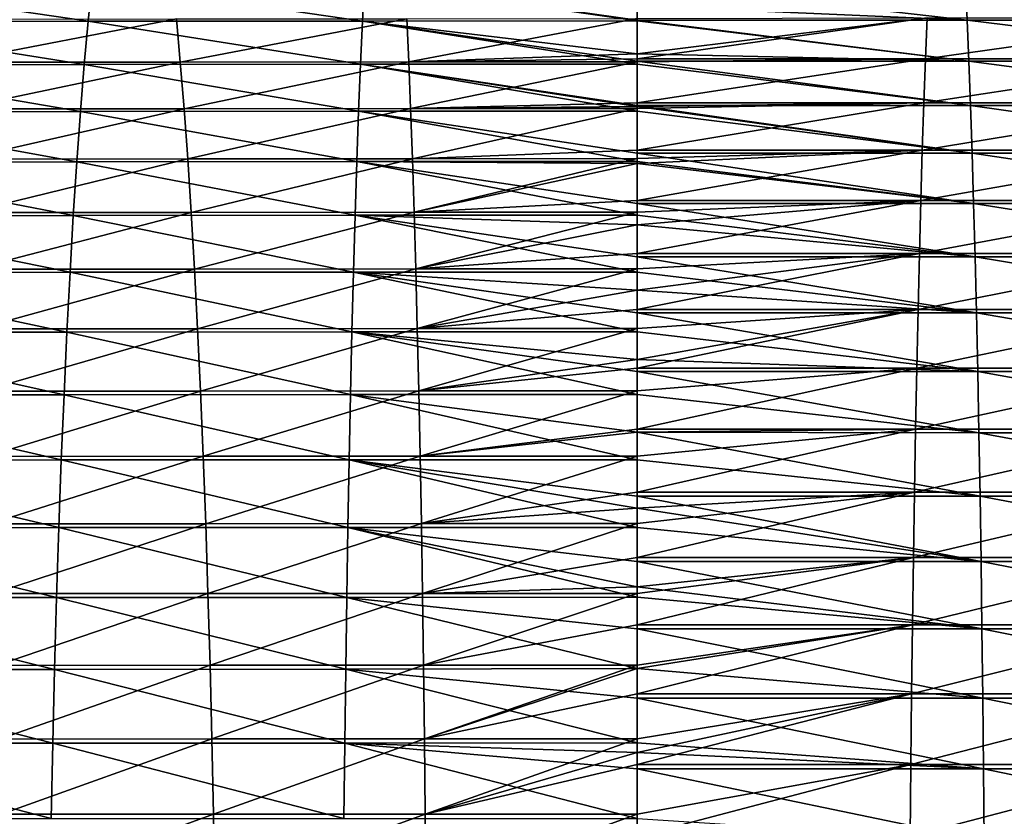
# Model space of a CAD drawing. Header units: metres. Extents: x -24 to 236, y -24 to 24.
# Tile 178 of 256: x 126.24 to 132.23, y 2.86 to 7.71. Entities that reach past the tile are written whole.
import ezdxf

# ---------------------------------------------------------------- set-up
doc = ezdxf.new("R2010")
doc.units = ezdxf.units.M
doc.layers.add('solid_10392024', color=7, linetype='CONTINUOUS')

msp = doc.modelspace()

# ---------------------------------------------------------------- linework, layer by layer
at = {"layer": 'solid_10392024'}
for points in [[(124.99147, 7.69878, 381.436554), (126.660019, 7.700394, 381.558258), (125.028229, 7.939671, 381.013977)], [(126.660019, 7.700394, 381.558258), (126.684578, 7.941335, 381.134766), (125.028229, 7.939671, 381.013977)], [(126.660019, 7.700394, 381.558258), (128.329681, 7.701641, 381.631409), (126.684578, 7.941335, 381.134766)], [(128.329681, 7.701641, 381.631409), (128.34198, 7.942621, 381.207367), (126.684578, 7.941335, 381.134766)], [(128.329681, 7.701641, 381.631409), (130, 7.702147, 381.655853), (128.34198, 7.942621, 381.207367)], [(130, 7.706271, 381.649017), (130, 7.794234, 381.5), (128.34198, 7.942621, 381.207367)], [(130, 7.702147, 381.655853), (130, 7.706271, 381.649017), (128.34198, 7.942621, 381.207367)], [(132.008926, 7.706221, 381.622589), (130, 7.935598, 381.245728), (130, 7.794234, 381.5)], [(132.008926, 7.706221, 381.622589), (131.998337, 7.935546, 381.219452), (130, 7.935598, 381.245728)], [(134.016953, 7.706131, 381.543427), (133.995789, 7.935453, 381.140686), (131.998337, 7.935546, 381.219452)], [(132.008926, 7.706221, 381.622589), (134.016953, 7.706131, 381.543427), (131.998337, 7.935546, 381.219452)], [(132.008926, 7.706221, 381.622589), (130, 7.794234, 381.5), (130, 7.706271, 381.649017)], [(124.955894, 7.435262, 381.845459), (126.636253, 7.436821, 381.968079), (124.99147, 7.69878, 381.436554)], [(126.636253, 7.436821, 381.968079), (126.660019, 7.700394, 381.558258), (124.99147, 7.69878, 381.436554)], [(125.796249, 7.712861, 372.185211), (127.197739, 7.714478, 372.28656), (125.831894, 7.450589, 371.775482)], [(127.197739, 7.714478, 372.28656), (127.221558, 7.452152, 371.875946), (125.831894, 7.450589, 371.775482)], [(126.636253, 7.436821, 381.968079), (128.31778, 7.438025, 382.041779), (126.660019, 7.700394, 381.558258)], [(128.31778, 7.438025, 382.041779), (128.329681, 7.701641, 381.631409), (126.660019, 7.700394, 381.558258)], [(127.197739, 7.714478, 372.28656), (128.598984, 7.715727, 372.347321), (127.221558, 7.452152, 371.875946)], [(128.598984, 7.715727, 372.347321), (128.610916, 7.453358, 371.936157), (127.221558, 7.452152, 371.875946)], [(128.31778, 7.438025, 382.041779), (130, 7.438515, 382.066406), (128.329681, 7.701641, 381.631409)], [(130, 7.502421, 381.971283), (130, 7.702147, 381.655853), (128.329681, 7.701641, 381.631409)], [(130, 7.456467, 382.039948), (130, 7.502421, 381.971283), (128.329681, 7.701641, 381.631409)], [(130, 7.438515, 382.066406), (130, 7.456467, 382.039948), (128.329681, 7.701641, 381.631409)], [(128.598984, 7.715727, 372.347321), (130, 7.716235, 372.367523), (128.610916, 7.453358, 371.936157)], [(130, 7.716235, 372.367523), (130, 7.502421, 372.028717), (128.610916, 7.453358, 371.936157)], [(131.76535, 7.720312, 372.351227), (130, 7.471747, 371.982727), (130, 7.502421, 372.028717)], [(131.76535, 7.720312, 372.351227), (131.755066, 7.471699, 371.959686), (130, 7.471747, 371.982727)], [(131.76535, 7.720312, 372.351227), (130, 7.502421, 372.028717), (130, 7.716235, 372.367523)], [(132.019196, 7.456419, 382.013397), (130, 7.706271, 381.649017), (130, 7.702147, 381.655853)], [(132.019196, 7.456419, 382.013397), (132.008926, 7.706221, 381.622589), (130, 7.706271, 381.649017)], [(132.019196, 7.456419, 382.013397), (130, 7.702147, 381.655853), (130, 7.502421, 381.971283)], [(131.76535, 7.720312, 372.351227), (133.530106, 7.720221, 372.281677), (131.755066, 7.471699, 371.959686)], [(133.530106, 7.720221, 372.281677), (133.509552, 7.471611, 371.890533), (131.755066, 7.471699, 371.959686)], [(134.037476, 7.456332, 381.933807), (134.016953, 7.706131, 381.543427), (132.008926, 7.706221, 381.622589)], [(132.019196, 7.456419, 382.013397), (134.037476, 7.456332, 381.933807), (132.008926, 7.706221, 381.622589)], [(130, 7.502421, 372.028717), (130, 7.471747, 371.982727), (128.610916, 7.453358, 371.936157)], [(132.019196, 7.456419, 382.013397), (130, 7.502421, 381.971283), (130, 7.456467, 382.039948)], [(124.921616, 7.149892, 382.239563), (126.61335, 7.151392, 382.363037), (124.955894, 7.435262, 381.845459)], [(126.61335, 7.151392, 382.363037), (126.636253, 7.436821, 381.968079), (124.955894, 7.435262, 381.845459)], [(125.831894, 7.450589, 371.775482), (127.221558, 7.452152, 371.875946), (125.866249, 7.16642, 371.380524)], [(127.221558, 7.452152, 371.875946), (127.244514, 7.167923, 371.480133), (125.866249, 7.16642, 371.380524)], [(126.61335, 7.151392, 382.363037), (128.306305, 7.152549, 382.437286), (126.636253, 7.436821, 381.968079)], [(128.306305, 7.152549, 382.437286), (128.31778, 7.438025, 382.041779), (126.636253, 7.436821, 381.968079)], [(127.221558, 7.452152, 371.875946), (128.610916, 7.453358, 371.936157), (127.244514, 7.167923, 371.480133)], [(128.610916, 7.453358, 371.936157), (128.622406, 7.169083, 371.539795), (127.244514, 7.167923, 371.480133)], [(128.306305, 7.152549, 382.437286), (130, 7.15302, 382.462067), (128.31778, 7.438025, 382.041779)], [(130, 7.186852, 382.41748), (130, 7.438515, 382.066406), (128.31778, 7.438025, 382.041779)], [(130, 7.182151, 382.423706), (130, 7.186852, 382.41748), (128.31778, 7.438025, 382.041779)], [(130, 7.15302, 382.462067), (130, 7.182151, 382.423706), (128.31778, 7.438025, 382.041779)], [(130, 7.471747, 371.982727), (130, 7.453848, 371.956177), (128.610916, 7.453358, 371.936157)], [(128.610916, 7.453358, 371.936157), (130, 7.453848, 371.956177), (128.622406, 7.169083, 371.539795)], [(130, 7.453848, 371.956177), (130, 7.20328, 371.60437), (128.622406, 7.169083, 371.539795)], [(131.755066, 7.471699, 371.959686), (130, 7.453848, 371.956177), (130, 7.471747, 371.982727)], [(131.755066, 7.471699, 371.959686), (130, 7.20328, 371.60437), (130, 7.453848, 371.956177)], [(131.755066, 7.471699, 371.959686), (131.745117, 7.203233, 371.581451), (130, 7.20328, 371.60437)], [(132.029114, 7.186805, 382.390808), (130, 7.456467, 382.039948), (130, 7.438515, 382.066406)], [(132.029114, 7.186805, 382.390808), (132.019196, 7.456419, 382.013397), (130, 7.456467, 382.039948)], [(132.029114, 7.186805, 382.390808), (130, 7.438515, 382.066406), (130, 7.186852, 382.41748)], [(131.755066, 7.471699, 371.959686), (133.509552, 7.471611, 371.890533), (131.745117, 7.203233, 371.581451)], [(133.509552, 7.471611, 371.890533), (133.489685, 7.203149, 371.512726), (131.745117, 7.203233, 371.581451)], [(134.057297, 7.186721, 382.310822), (134.037476, 7.456332, 381.933807), (132.019196, 7.456419, 382.013397)], [(132.029114, 7.186805, 382.390808), (134.057297, 7.186721, 382.310822), (132.019196, 7.456419, 382.013397)], [(130, 7.20328, 371.60437), (130, 7.182151, 371.576294), (128.622406, 7.169083, 371.539795)], [(131.745117, 7.203233, 371.581451), (130, 7.182151, 371.576294), (130, 7.20328, 371.60437)], [(131.745117, 7.203233, 371.581451), (130, 6.915672, 371.240356), (130, 7.169555, 371.559631)], [(131.745117, 7.203233, 371.581451), (131.735565, 6.915627, 371.21756), (130, 6.915672, 371.240356)], [(131.745117, 7.203233, 371.581451), (130, 7.169555, 371.559631), (130, 7.182151, 371.576294)], [(131.745117, 7.203233, 371.581451), (133.489685, 7.203149, 371.512726), (131.735565, 6.915627, 371.21756)], [(133.489685, 7.203149, 371.512726), (133.470581, 6.915546, 371.1492), (131.735565, 6.915627, 371.21756)], [(124.888725, 6.843508, 382.617676), (126.59137, 6.844944, 382.741974), (124.921616, 7.149892, 382.239563)], [(126.59137, 6.844944, 382.741974), (126.61335, 7.151392, 382.363037), (124.921616, 7.149892, 382.239563)], [(125.866249, 7.16642, 371.380524), (127.244514, 7.167923, 371.480133), (125.899223, 6.861188, 371.001495)], [(127.244514, 7.167923, 371.480133), (127.266541, 6.862628, 371.10025), (125.899223, 6.861188, 371.001495)], [(126.59137, 6.844944, 382.741974), (128.295288, 6.846052, 382.816711), (126.61335, 7.151392, 382.363037)], [(128.295288, 6.846052, 382.816711), (128.306305, 7.152549, 382.437286), (126.61335, 7.151392, 382.363037)], [(127.244514, 7.167923, 371.480133), (128.622406, 7.169083, 371.539795), (127.266541, 6.862628, 371.10025)], [(128.622406, 7.169083, 371.539795), (128.633438, 6.863739, 371.159424), (127.266541, 6.862628, 371.10025)], [(128.295288, 6.846052, 382.816711), (130, 6.846502, 382.841705), (128.306305, 7.152549, 382.437286)], [(130, 6.898139, 382.78064), (130, 7.15302, 382.462067), (128.306305, 7.152549, 382.437286)], [(130, 6.846502, 382.841705), (130, 6.898139, 382.78064), (128.306305, 7.152549, 382.437286)], [(130, 7.182151, 371.576294), (130, 7.169555, 371.559631), (128.622406, 7.169083, 371.539795)], [(128.622406, 7.169083, 371.539795), (130, 7.169555, 371.559631), (128.633438, 6.863739, 371.159424)], [(130, 7.169555, 371.559631), (130, 6.915672, 371.240356), (128.633438, 6.863739, 371.159424)], [(132.038651, 6.898095, 382.753815), (130, 7.186852, 382.41748), (130, 7.182151, 382.423706)], [(132.038651, 6.898095, 382.753815), (132.029114, 7.186805, 382.390808), (130, 7.186852, 382.41748)], [(132.038651, 6.898095, 382.753815), (130, 7.182151, 382.423706), (130, 7.15302, 382.462067)], [(132.038651, 6.898095, 382.753815), (130, 7.15302, 382.462067), (130, 6.898139, 382.78064)], [(134.076355, 6.898014, 382.673462), (134.057297, 7.186721, 382.310822), (132.029114, 7.186805, 382.390808)], [(132.038651, 6.898095, 382.753815), (134.076355, 6.898014, 382.673462), (132.029114, 7.186805, 382.390808)], [(130, 6.915672, 371.240356), (130, 6.86419, 371.179108), (128.633438, 6.863739, 371.159424)], [(131.735565, 6.915627, 371.21756), (130, 6.86419, 371.179108), (130, 6.915672, 371.240356)], [(131.735565, 6.915627, 371.21756), (130, 6.609689, 370.891632), (130, 6.83464, 371.14444)], [(131.735565, 6.915627, 371.21756), (131.72641, 6.609646, 370.868958), (130, 6.609689, 370.891632)], [(131.735565, 6.915627, 371.21756), (130, 6.83464, 371.14444), (130, 6.86419, 371.179108)], [(132.047791, 6.591055, 383.101471), (130, 6.898139, 382.78064), (130, 6.846502, 382.841705)], [(132.047791, 6.591055, 383.101471), (132.038651, 6.898095, 382.753815), (130, 6.898139, 382.78064)], [(131.735565, 6.915627, 371.21756), (133.470581, 6.915546, 371.1492), (131.72641, 6.609646, 370.868958)], [(133.470581, 6.915546, 371.1492), (133.452286, 6.609569, 370.800964), (131.72641, 6.609646, 370.868958)], [(134.09462, 6.590978, 383.020752), (134.076355, 6.898014, 382.673462), (132.038651, 6.898095, 382.753815)], [(132.047791, 6.591055, 383.101471), (134.09462, 6.590978, 383.020752), (132.038651, 6.898095, 382.753815)], [(124.857315, 6.517011, 382.978668), (126.570389, 6.518378, 383.10376), (124.888725, 6.843508, 382.617676)], [(126.570389, 6.518378, 383.10376), (126.59137, 6.844944, 382.741974), (124.888725, 6.843508, 382.617676)], [(125.899223, 6.861188, 371.001495), (127.266541, 6.862628, 371.10025), (125.93071, 6.535792, 370.639496)], [(127.266541, 6.862628, 371.10025), (127.287582, 6.537162, 370.737488), (125.93071, 6.535792, 370.639496)], [(126.570389, 6.518378, 383.10376), (128.28479, 6.519433, 383.179016), (126.59137, 6.844944, 382.741974)], [(128.28479, 6.519433, 383.179016), (128.295288, 6.846052, 382.816711), (126.59137, 6.844944, 382.741974)], [(127.266541, 6.862628, 371.10025), (128.633438, 6.863739, 371.159424), (127.287582, 6.537162, 370.737488)], [(128.633438, 6.863739, 371.159424), (128.643982, 6.538221, 370.796143), (127.287582, 6.537162, 370.737488)], [(128.28479, 6.519433, 383.179016), (130, 6.519862, 383.204132), (128.295288, 6.846052, 382.816711)], [(130, 6.83464, 382.85556), (130, 6.846502, 382.841705), (128.295288, 6.846052, 382.816711)], [(130, 6.591098, 383.128418), (130, 6.83464, 382.85556), (128.295288, 6.846052, 382.816711)], [(130, 6.519862, 383.204132), (130, 6.591098, 383.128418), (128.295288, 6.846052, 382.816711)], [(128.633438, 6.863739, 371.159424), (130, 6.86419, 371.179108), (128.643982, 6.538221, 370.796143)], [(130, 6.86419, 371.179108), (130, 6.83464, 371.14444), (128.643982, 6.538221, 370.796143)], [(130, 6.83464, 371.14444), (130, 6.609689, 370.891632), (128.643982, 6.538221, 370.796143)], [(132.047791, 6.591055, 383.101471), (130, 6.846502, 382.841705), (130, 6.83464, 382.85556)], [(132.047791, 6.591055, 383.101471), (130, 6.83464, 382.85556), (130, 6.591098, 383.128418)], [(130, 6.609689, 370.891632), (130, 6.538651, 370.815674), (128.643982, 6.538221, 370.796143)], [(131.72641, 6.609646, 370.868958), (130, 6.538651, 370.815674), (130, 6.609689, 370.891632)], [(131.72641, 6.609646, 370.868958), (130, 6.286143, 370.559174), (130, 6.461205, 370.734802)], [(131.72641, 6.609646, 370.868958), (131.717682, 6.286102, 370.536591), (130, 6.286143, 370.559174)], [(131.72641, 6.609646, 370.868958), (130, 6.461205, 370.734802), (130, 6.538651, 370.815674)], [(132.056488, 6.266502, 383.432861), (130, 6.591098, 383.128418), (130, 6.519862, 383.204132)], [(132.056488, 6.266502, 383.432861), (132.047791, 6.591055, 383.101471), (130, 6.591098, 383.128418)], [(131.72641, 6.609646, 370.868958), (133.452286, 6.609569, 370.800964), (131.717682, 6.286102, 370.536591)], [(133.452286, 6.609569, 370.800964), (133.43483, 6.286028, 370.468964), (131.717682, 6.286102, 370.536591)], [(134.112015, 6.266429, 383.351807), (134.09462, 6.590978, 383.020752), (132.047791, 6.591055, 383.101471)], [(132.056488, 6.266502, 383.432861), (134.112015, 6.266429, 383.351807), (132.047791, 6.591055, 383.101471)], [(125.93071, 6.535792, 370.639496), (127.287582, 6.537162, 370.737488), (125.960625, 6.191186, 370.295624)], [(127.287582, 6.537162, 370.737488), (127.307571, 6.192484, 370.392822), (125.960625, 6.191186, 370.295624)], [(127.287582, 6.537162, 370.737488), (128.643982, 6.538221, 370.796143), (127.307571, 6.192484, 370.392822)], [(128.643982, 6.538221, 370.796143), (128.653992, 6.193487, 370.45105), (127.307571, 6.192484, 370.392822)], [(128.643982, 6.538221, 370.796143), (130, 6.538651, 370.815674), (128.653992, 6.193487, 370.45105)], [(130, 6.538651, 370.815674), (130, 6.461205, 370.734802), (128.653992, 6.193487, 370.45105)], [(124.827492, 6.17136, 383.321533), (126.550461, 6.172655, 383.447357), (124.857315, 6.517011, 382.978668)], [(126.550461, 6.172655, 383.447357), (126.570389, 6.518378, 383.10376), (124.857315, 6.517011, 382.978668)], [(126.550461, 6.172655, 383.447357), (128.274811, 6.173654, 383.523071), (126.570389, 6.518378, 383.10376)], [(128.274811, 6.173654, 383.523071), (128.28479, 6.519433, 383.179016), (126.570389, 6.518378, 383.10376)], [(128.274811, 6.173654, 383.523071), (130, 6.17406, 383.54837), (128.28479, 6.519433, 383.179016)], [(130, 6.461205, 383.265198), (130, 6.519862, 383.204132), (128.28479, 6.519433, 383.179016)], [(130, 6.266543, 383.4599), (130, 6.461205, 383.265198), (128.28479, 6.519433, 383.179016)], [(130, 6.17406, 383.54837), (130, 6.266543, 383.4599), (128.28479, 6.519433, 383.179016)], [(132.056488, 6.266502, 383.432861), (130, 6.519862, 383.204132), (130, 6.461205, 383.265198)], [(130, 6.461205, 370.734802), (130, 6.286143, 370.559174), (128.653992, 6.193487, 370.45105)], [(132.056488, 6.266502, 383.432861), (130, 6.461205, 383.265198), (130, 6.266543, 383.4599)], [(130, 6.286143, 370.559174), (130, 6.193894, 370.470398), (128.653992, 6.193487, 370.45105)], [(131.717682, 6.286102, 370.536591), (130, 6.193894, 370.470398), (130, 6.286143, 370.559174)], [(131.717682, 6.286102, 370.536591), (130, 5.945894, 370.243805), (130, 6.063263, 370.348907)], [(131.717682, 6.286102, 370.536591), (131.709396, 5.945855, 370.221344), (130, 5.945894, 370.243805)], [(131.717682, 6.286102, 370.536591), (130, 6.063263, 370.348907), (130, 6.193894, 370.470398)], [(132.064743, 5.925299, 383.747101), (130, 6.266543, 383.4599), (130, 6.17406, 383.54837)], [(132.064743, 5.925299, 383.747101), (132.056488, 6.266502, 383.432861), (130, 6.266543, 383.4599)], [(131.717682, 6.286102, 370.536591), (133.43483, 6.286028, 370.468964), (131.709396, 5.945855, 370.221344)], [(133.43483, 6.286028, 370.468964), (133.418274, 5.945786, 370.154022), (131.709396, 5.945855, 370.221344)], [(134.128525, 5.925229, 383.66568), (134.112015, 6.266429, 383.351807), (132.056488, 6.266502, 383.432861)], [(132.064743, 5.925299, 383.747101), (134.128525, 5.925229, 383.66568), (132.056488, 6.266502, 383.432861)], [(124.799339, 5.807571, 383.645203), (126.531647, 5.808789, 383.771759), (124.827492, 6.17136, 383.321533)], [(126.531647, 5.808789, 383.771759), (126.550461, 6.172655, 383.447357), (124.827492, 6.17136, 383.321533)], [(125.960625, 6.191186, 370.295624), (127.307571, 6.192484, 370.392822), (125.988876, 5.828384, 369.970856)], [(127.307571, 6.192484, 370.392822), (127.326447, 5.829607, 370.067352), (125.988876, 5.828384, 369.970856)], [(126.531647, 5.808789, 383.771759), (128.265381, 5.80973, 383.8479), (126.550461, 6.172655, 383.447357)], [(128.265381, 5.80973, 383.8479), (128.274811, 6.173654, 383.523071), (126.550461, 6.172655, 383.447357)], [(127.307571, 6.192484, 370.392822), (128.653992, 6.193487, 370.45105), (127.326447, 5.829607, 370.067352)], [(128.653992, 6.193487, 370.45105), (128.663452, 5.83055, 370.125122), (127.326447, 5.829607, 370.067352)], [(128.265381, 5.80973, 383.8479), (130, 5.810112, 383.873322), (128.274811, 6.173654, 383.523071)], [(130, 6.063263, 383.651093), (130, 6.17406, 383.54837), (128.274811, 6.173654, 383.523071)], [(130, 5.925337, 383.774231), (130, 6.063263, 383.651093), (128.274811, 6.173654, 383.523071)], [(130, 5.810112, 383.873322), (130, 5.925337, 383.774231), (128.274811, 6.173654, 383.523071)], [(128.653992, 6.193487, 370.45105), (130, 6.193894, 370.470398), (128.663452, 5.83055, 370.125122)], [(130, 6.193894, 370.470398), (130, 6.063263, 370.348907), (128.663452, 5.83055, 370.125122)], [(132.064743, 5.925299, 383.747101), (130, 6.17406, 383.54837), (130, 6.063263, 383.651093)], [(130, 6.063263, 370.348907), (130, 5.945894, 370.243805), (128.663452, 5.83055, 370.125122)], [(132.064743, 5.925299, 383.747101), (130, 6.063263, 383.651093), (130, 5.925337, 383.774231)], [(130, 5.945894, 370.243805), (130, 5.830934, 370.144318), (128.663452, 5.83055, 370.125122)], [(131.709396, 5.945855, 370.221344), (130, 5.830934, 370.144318), (130, 5.945894, 370.243805)], [(131.709396, 5.945855, 370.221344), (130, 5.589846, 369.946381), (130, 5.642322, 369.988281)], [(131.709396, 5.945855, 370.221344), (131.701584, 5.589809, 369.924042), (130, 5.589846, 369.946381)], [(131.709396, 5.945855, 370.221344), (130, 5.642322, 369.988281), (130, 5.830934, 370.144318)], [(131.709396, 5.945855, 370.221344), (133.418274, 5.945786, 370.154022), (131.701584, 5.589809, 369.924042)], [(133.418274, 5.945786, 370.154022), (133.402664, 5.589744, 369.857025), (131.701584, 5.589809, 369.924042)], [(132.072525, 5.568351, 384.043304), (130, 5.925337, 383.774231), (130, 5.810112, 383.873322)], [(132.072525, 5.568351, 384.043304), (132.064743, 5.925299, 383.747101), (130, 5.925337, 383.774231)], [(134.144073, 5.568285, 383.961609), (134.128525, 5.925229, 383.66568), (132.064743, 5.925299, 383.747101)], [(132.072525, 5.568351, 384.043304), (134.144073, 5.568285, 383.961609), (132.064743, 5.925299, 383.747101)], [(125.988876, 5.828384, 369.970856), (127.326447, 5.829607, 370.067352), (126.015388, 5.448452, 369.666138)], [(127.326447, 5.829607, 370.067352), (127.344154, 5.449595, 369.761963), (126.015388, 5.448452, 369.666138)], [(127.326447, 5.829607, 370.067352), (128.663452, 5.83055, 370.125122), (127.344154, 5.449595, 369.761963)], [(128.663452, 5.83055, 370.125122), (128.672318, 5.450477, 369.819336), (127.344154, 5.449595, 369.761963)], [(128.663452, 5.83055, 370.125122), (130, 5.830934, 370.144318), (128.672318, 5.450477, 369.819336)], [(130, 5.830934, 370.144318), (130, 5.642322, 369.988281), (128.672318, 5.450477, 369.819336)], [(124.772934, 5.426714, 383.948761), (126.514, 5.427852, 384.075989), (124.799339, 5.807571, 383.645203)], [(126.514, 5.427852, 384.075989), (126.531647, 5.808789, 383.771759), (124.799339, 5.807571, 383.645203)], [(126.514, 5.427852, 384.075989), (128.256546, 5.42873, 384.152527), (126.531647, 5.808789, 383.771759)], [(128.256546, 5.42873, 384.152527), (128.265381, 5.80973, 383.8479), (126.531647, 5.808789, 383.771759)], [(128.256546, 5.42873, 384.152527), (130, 5.429088, 384.178101), (128.265381, 5.80973, 383.8479)], [(130, 5.642322, 384.011719), (130, 5.810112, 383.873322), (128.265381, 5.80973, 383.8479)], [(130, 5.568387, 384.070587), (130, 5.642322, 384.011719), (128.265381, 5.80973, 383.8479)], [(130, 5.429088, 384.178101), (130, 5.568387, 384.070587), (128.265381, 5.80973, 383.8479)], [(132.072525, 5.568351, 384.043304), (130, 5.810112, 383.873322), (130, 5.642322, 384.011719)], [(130, 5.642322, 369.988281), (130, 5.589846, 369.946381), (128.672318, 5.450477, 369.819336)], [(132.072525, 5.568351, 384.043304), (130, 5.642322, 384.011719), (130, 5.568387, 384.070587)], [(130, 5.589846, 369.946381), (130, 5.450836, 369.838409), (128.672318, 5.450477, 369.819336)], [(131.701584, 5.589809, 369.924042), (130, 5.450836, 369.838409), (130, 5.589846, 369.946381)], [(131.701584, 5.589809, 369.924042), (130, 5.218945, 369.667694), (130, 5.450836, 369.838409)], [(131.701584, 5.589809, 369.924042), (131.69426, 5.218911, 369.645447), (130, 5.218945, 369.667694)], [(131.701584, 5.589809, 369.924042), (133.402664, 5.589744, 369.857025), (131.69426, 5.218911, 369.645447)], [(133.402664, 5.589744, 369.857025), (133.388031, 5.21885, 369.578735), (131.69426, 5.218911, 369.645447)], [(132.079819, 5.196607, 384.32077), (130, 5.568387, 384.070587), (130, 5.429088, 384.178101)], [(132.079819, 5.196607, 384.32077), (132.072525, 5.568351, 384.043304), (130, 5.568387, 384.070587)], [(134.158646, 5.196546, 384.23877), (134.144073, 5.568285, 383.961609), (132.072525, 5.568351, 384.043304)], [(132.079819, 5.196607, 384.32077), (134.158646, 5.196546, 384.23877), (132.072525, 5.568351, 384.043304)], [(124.748352, 5.029907, 384.231293), (126.497581, 5.030962, 384.359131), (124.772934, 5.426714, 383.948761)], [(126.497581, 5.030962, 384.359131), (126.514, 5.427852, 384.075989), (124.772934, 5.426714, 383.948761)], [(126.015388, 5.448452, 369.666138), (127.344154, 5.449595, 369.761963), (126.04007, 5.052507, 369.382385)], [(127.344154, 5.449595, 369.761963), (127.360649, 5.053567, 369.4776), (126.04007, 5.052507, 369.382385)], [(126.497581, 5.030962, 384.359131), (128.248322, 5.031776, 384.436066), (126.514, 5.427852, 384.075989)], [(128.248322, 5.031776, 384.436066), (128.256546, 5.42873, 384.152527), (126.514, 5.427852, 384.075989)], [(127.344154, 5.449595, 369.761963), (128.672318, 5.450477, 369.819336), (127.360649, 5.053567, 369.4776)], [(128.672318, 5.450477, 369.819336), (128.680573, 5.054385, 369.534576), (127.360649, 5.053567, 369.4776)], [(128.248322, 5.031776, 384.436066), (130, 5.032108, 384.461761), (128.256546, 5.42873, 384.152527)], [(130, 5.199977, 384.345764), (130, 5.429088, 384.178101), (128.256546, 5.42873, 384.152527)], [(130, 5.032108, 384.461761), (130, 5.199977, 384.345764), (128.256546, 5.42873, 384.152527)], [(128.672318, 5.450477, 369.819336), (130, 5.450836, 369.838409), (128.680573, 5.054385, 369.534576)], [(130, 5.450836, 369.838409), (130, 5.218945, 369.667694), (128.680573, 5.054385, 369.534576)], [(132.079819, 5.196607, 384.32077), (130, 5.429088, 384.178101), (130, 5.199977, 384.345764)], [(130, 5.218945, 369.667694), (130, 5.199977, 369.654236), (128.680573, 5.054385, 369.534576)], [(131.69426, 5.218911, 369.645447), (130, 5.199977, 369.654236), (130, 5.218945, 369.667694)], [(131.69426, 5.218911, 369.645447), (130, 4.834176, 369.408508), (130, 5.054718, 369.553528)], [(131.69426, 5.218911, 369.645447), (131.687454, 4.834145, 369.386353), (130, 4.834176, 369.408508)], [(131.69426, 5.218911, 369.645447), (130, 5.054718, 369.553528), (130, 5.199977, 369.654236)], [(131.69426, 5.218911, 369.645447), (133.388031, 5.21885, 369.578735), (131.687454, 4.834145, 369.386353)], [(133.388031, 5.21885, 369.578735), (133.374435, 4.834088, 369.319885), (131.687454, 4.834145, 369.386353)], [(130, 5.199977, 369.654236), (130, 5.054718, 369.553528), (128.680573, 5.054385, 369.534576)], [(132.086594, 4.811055, 384.578705), (130, 5.199977, 384.345764), (130, 5.032108, 384.461761)], [(132.086594, 4.811055, 384.578705), (132.079819, 5.196607, 384.32077), (130, 5.199977, 384.345764)], [(134.172195, 4.810999, 384.496429), (134.158646, 5.196546, 384.23877), (132.079819, 5.196607, 384.32077)], [(132.086594, 4.811055, 384.578705), (134.172195, 4.810999, 384.496429), (132.079819, 5.196607, 384.32077)], [(126.04007, 5.052507, 369.382385), (127.360649, 5.053567, 369.4776), (126.062851, 4.641713, 369.120453)], [(127.360649, 5.053567, 369.4776), (127.375877, 4.642686, 369.215088), (126.062851, 4.641713, 369.120453)], [(128.240738, 4.620033, 384.697693), (128.248322, 5.031776, 384.436066), (126.497581, 5.030962, 384.359131)], [(127.360649, 5.053567, 369.4776), (128.680573, 5.054385, 369.534576), (127.375877, 4.642686, 369.215088)], [(128.680573, 5.054385, 369.534576), (128.688202, 4.643438, 369.271729), (127.375877, 4.642686, 369.215088)], [(128.240738, 4.620033, 384.697693), (130, 4.620337, 384.723511), (128.248322, 5.031776, 384.436066)], [(130, 4.811087, 384.60614), (130, 5.032108, 384.461761), (128.248322, 5.031776, 384.436066)], [(130, 4.737906, 384.651947), (130, 4.811087, 384.60614), (128.248322, 5.031776, 384.436066)], [(130, 4.620337, 384.723511), (130, 4.737906, 384.651947), (128.248322, 5.031776, 384.436066)], [(128.680573, 5.054385, 369.534576), (130, 5.054718, 369.553528), (128.688202, 4.643438, 369.271729)], [(130, 5.054718, 369.553528), (130, 4.834176, 369.408508), (128.688202, 4.643438, 369.271729)], [(132.086594, 4.811055, 384.578705), (130, 5.032108, 384.461761), (130, 4.811087, 384.60614)], [(124.725677, 4.618317, 384.491974), (126.48243, 4.619286, 384.620392), (124.748352, 5.029907, 384.231293)], [(126.48243, 4.619286, 384.620392), (126.497581, 5.030962, 384.359131), (124.748352, 5.029907, 384.231293)], [(126.48243, 4.619286, 384.620392), (128.240738, 4.620033, 384.697693), (126.497581, 5.030962, 384.359131)], [(130, 4.834176, 369.408508), (130, 4.737906, 369.348053), (128.688202, 4.643438, 369.271729)], [(131.687454, 4.834145, 369.386353), (130, 4.737906, 369.348053), (130, 4.834176, 369.408508)], [(131.687454, 4.834145, 369.386353), (130, 4.436563, 369.169495), (130, 4.643744, 369.290558)], [(131.687454, 4.834145, 369.386353), (131.681183, 4.436534, 369.14743), (130, 4.436563, 369.169495)], [(131.687454, 4.834145, 369.386353), (130, 4.643744, 369.290558), (130, 4.737906, 369.348053)], [(132.092834, 4.41272, 384.816437), (130, 4.811087, 384.60614), (130, 4.737906, 384.651947)], [(132.092834, 4.41272, 384.816437), (132.086594, 4.811055, 384.578705), (130, 4.811087, 384.60614)], [(131.687454, 4.834145, 369.386353), (133.374435, 4.834088, 369.319885), (131.681183, 4.436534, 369.14743)], [(133.374435, 4.834088, 369.319885), (133.361893, 4.436482, 369.081207), (131.681183, 4.436534, 369.14743)], [(134.184677, 4.412668, 384.733917), (134.172195, 4.810999, 384.496429), (132.086594, 4.811055, 384.578705)], [(132.092834, 4.41272, 384.816437), (134.184677, 4.412668, 384.733917), (132.086594, 4.811055, 384.578705)], [(130, 4.737906, 369.348053), (130, 4.643744, 369.290558), (128.688202, 4.643438, 369.271729)], [(132.092834, 4.41272, 384.816437), (130, 4.737906, 384.651947), (130, 4.620337, 384.723511)], [(124.704964, 4.193154, 384.730072), (126.46859, 4.194033, 384.859009), (124.725677, 4.618317, 384.491974)], [(126.46859, 4.194033, 384.859009), (126.48243, 4.619286, 384.620392), (124.725677, 4.618317, 384.491974)], [(126.062851, 4.641713, 369.120453), (127.375877, 4.642686, 369.215088), (126.083679, 4.217276, 368.881073)], [(127.375877, 4.642686, 369.215088), (127.389786, 4.218161, 368.975189), (126.083679, 4.217276, 368.881073)], [(126.46859, 4.194033, 384.859009), (128.233795, 4.194712, 384.936615), (126.48243, 4.619286, 384.620392)], [(128.233795, 4.194712, 384.936615), (128.240738, 4.620033, 384.697693), (126.48243, 4.619286, 384.620392)], [(127.375877, 4.642686, 369.215088), (128.688202, 4.643438, 369.271729), (127.389786, 4.218161, 368.975189)], [(128.688202, 4.643438, 369.271729), (128.695175, 4.218843, 369.031494), (127.389786, 4.218161, 368.975189)], [(128.233795, 4.194712, 384.936615), (130, 4.194988, 384.962555), (128.240738, 4.620033, 384.697693)], [(130, 4.412749, 384.843964), (130, 4.620337, 384.723511), (128.240738, 4.620033, 384.697693)], [(130, 4.257862, 384.929108), (130, 4.412749, 384.843964), (128.240738, 4.620033, 384.697693)], [(130, 4.194988, 384.962555), (130, 4.257862, 384.929108), (128.240738, 4.620033, 384.697693)], [(128.688202, 4.643438, 369.271729), (130, 4.643744, 369.290558), (128.695175, 4.218843, 369.031494)], [(130, 4.643744, 369.290558), (130, 4.436563, 369.169495), (128.695175, 4.218843, 369.031494)], [(132.092834, 4.41272, 384.816437), (130, 4.620337, 384.723511), (130, 4.412749, 384.843964)], [(130, 4.436563, 369.169495), (130, 4.257862, 369.070892), (128.695175, 4.218843, 369.031494)], [(131.681183, 4.436534, 369.14743), (130, 4.257862, 369.070892), (130, 4.436563, 369.169495)], [(131.681183, 4.436534, 369.14743), (130, 4.027161, 368.951263), (130, 4.219121, 369.050232)], [(131.681183, 4.436534, 369.14743), (131.675446, 4.027134, 368.929291), (130, 4.027161, 368.951263)], [(131.681183, 4.436534, 369.14743), (130, 4.219121, 369.050232), (130, 4.257862, 369.070892)], [(131.681183, 4.436534, 369.14743), (133.361893, 4.436482, 369.081207), (131.675446, 4.027134, 368.929291)], [(133.361893, 4.436482, 369.081207), (133.350433, 4.027087, 368.863281), (131.675446, 4.027134, 368.929291)], [(132.098541, 4.002659, 385.033325), (130, 4.412749, 384.843964), (130, 4.257862, 384.929108)], [(132.098541, 4.002659, 385.033325), (132.092834, 4.41272, 384.816437), (130, 4.412749, 384.843964)], [(134.19606, 4.002613, 384.950592), (134.184677, 4.412668, 384.733917), (132.092834, 4.41272, 384.816437)], [(132.098541, 4.002659, 385.033325), (134.19606, 4.002613, 384.950592), (132.092834, 4.41272, 384.816437)], [(130, 4.257862, 369.070892), (130, 4.219121, 369.050232), (128.695175, 4.218843, 369.031494)], [(132.098541, 4.002659, 385.033325), (130, 4.257862, 384.929108), (130, 4.194988, 384.962555)], [(124.686279, 3.755666, 384.944855), (126.456108, 3.756454, 385.07428), (124.704964, 4.193154, 384.730072)], [(126.456108, 3.756454, 385.07428), (126.46859, 4.194033, 384.859009), (124.704964, 4.193154, 384.730072)], [(126.083679, 4.217276, 368.881073), (127.389786, 4.218161, 368.975189), (126.102478, 3.780445, 368.664978)], [(127.389786, 4.218161, 368.975189), (127.402351, 3.781238, 368.758636), (126.102478, 3.780445, 368.664978)], [(126.456108, 3.756454, 385.07428), (128.227554, 3.757062, 385.152161), (126.46859, 4.194033, 384.859009)], [(128.227554, 3.757062, 385.152161), (128.233795, 4.194712, 384.936615), (126.46859, 4.194033, 384.859009)], [(127.389786, 4.218161, 368.975189), (128.695175, 4.218843, 369.031494), (127.402351, 3.781238, 368.758636)], [(128.695175, 4.218843, 369.031494), (128.701462, 3.78185, 368.814636), (127.402351, 3.781238, 368.758636)], [(128.227554, 3.757062, 385.152161), (130, 3.761663, 385.176178), (128.233795, 4.194712, 384.936615)], [(130, 4.002686, 385.060913), (130, 4.194988, 384.962555), (128.233795, 4.194712, 384.936615)], [(130, 3.761663, 385.176178), (130, 4.002686, 385.060913), (128.233795, 4.194712, 384.936615)], [(128.695175, 4.218843, 369.031494), (130, 4.219121, 369.050232), (128.701462, 3.78185, 368.814636)], [(130, 4.219121, 369.050232), (130, 4.027161, 368.951263), (128.701462, 3.78185, 368.814636)], [(132.098541, 4.002659, 385.033325), (130, 4.194988, 384.962555), (130, 4.002686, 385.060913)], [(130, 4.027161, 368.951263), (130, 3.782099, 368.833252), (128.701462, 3.78185, 368.814636)], [(131.675446, 4.027134, 368.929291), (130, 3.782099, 368.833252), (130, 4.027161, 368.951263)], [(131.675446, 4.027134, 368.929291), (130, 3.607058, 368.754456), (130, 3.761663, 368.823822)], [(131.675446, 4.027134, 368.929291), (131.670288, 3.607035, 368.732513), (130, 3.607058, 368.754456)], [(131.675446, 4.027134, 368.929291), (130, 3.761663, 368.823822), (130, 3.782099, 368.833252)], [(131.675446, 4.027134, 368.929291), (133.350433, 4.027087, 368.863281), (131.670288, 3.607035, 368.732513)], [(133.350433, 4.027087, 368.863281), (133.340103, 3.606992, 368.666748), (131.670288, 3.607035, 368.732513)], [(132.103683, 3.581963, 385.22879), (130, 4.002686, 385.060913), (130, 3.761663, 385.176178)], [(132.103683, 3.581963, 385.22879), (132.098541, 4.002659, 385.033325), (130, 4.002686, 385.060913)], [(134.206329, 3.581921, 385.145874), (134.19606, 4.002613, 384.950592), (132.098541, 4.002659, 385.033325)], [(132.103683, 3.581963, 385.22879), (134.206329, 3.581921, 385.145874), (132.098541, 4.002659, 385.033325)], [(126.102478, 3.780445, 368.664978), (127.402351, 3.781238, 368.758636), (126.119194, 3.332503, 368.472778)], [(127.402351, 3.781238, 368.758636), (127.413521, 3.333201, 368.56601), (126.119194, 3.332503, 368.472778)], [(127.402351, 3.781238, 368.758636), (128.701462, 3.78185, 368.814636), (127.413521, 3.333201, 368.56601)], [(128.701462, 3.78185, 368.814636), (128.707062, 3.333741, 368.621765), (127.413521, 3.333201, 368.56601)], [(128.701462, 3.78185, 368.814636), (130, 3.782099, 368.833252), (128.707062, 3.333741, 368.621765)], [(130, 3.782099, 368.833252), (130, 3.761663, 368.823822), (128.707062, 3.333741, 368.621765)], [(124.669678, 3.307141, 385.135681), (126.445015, 3.307835, 385.265533), (124.686279, 3.755666, 384.944855)], [(126.445015, 3.307835, 385.265533), (126.456108, 3.756454, 385.07428), (124.686279, 3.755666, 384.944855)], [(126.445015, 3.307835, 385.265533), (128.222, 3.30837, 385.343658), (126.456108, 3.756454, 385.07428)], [(128.222, 3.30837, 385.343658), (128.227554, 3.757062, 385.152161), (126.456108, 3.756454, 385.07428)], [(128.222, 3.30837, 385.343658), (130, 3.308588, 385.369781), (128.227554, 3.757062, 385.152161)], [(130, 3.581987, 385.25647), (130, 3.761663, 385.176178), (128.227554, 3.757062, 385.152161)], [(130, 3.308588, 385.369781), (130, 3.581987, 385.25647), (128.227554, 3.757062, 385.152161)], [(130, 3.761663, 368.823822), (130, 3.607058, 368.754456), (128.707062, 3.333741, 368.621765)], [(132.103683, 3.581963, 385.22879), (130, 3.761663, 385.176178), (130, 3.581987, 385.25647)], [(130, 3.607058, 368.754456), (130, 3.333961, 368.640289), (128.707062, 3.333741, 368.621765)], [(131.670288, 3.607035, 368.732513), (130, 3.333961, 368.640289), (130, 3.607058, 368.754456)], [(131.670288, 3.607035, 368.732513), (130, 3.177371, 368.579529), (130, 3.251193, 368.607758)], [(131.670288, 3.607035, 368.732513), (131.66568, 3.17735, 368.557648), (130, 3.177371, 368.579529)], [(131.670288, 3.607035, 368.732513), (130, 3.251193, 368.607758), (130, 3.333961, 368.640289)], [(131.670288, 3.607035, 368.732513), (133.340103, 3.606992, 368.666748), (131.66568, 3.17735, 368.557648)], [(133.340103, 3.606992, 368.666748), (133.330917, 3.177313, 368.492065), (131.66568, 3.17735, 368.557648)], [(132.108231, 3.15175, 385.402344), (130, 3.581987, 385.25647), (130, 3.308588, 385.369781)], [(132.108231, 3.15175, 385.402344), (132.103683, 3.581963, 385.22879), (130, 3.581987, 385.25647)], [(134.215439, 3.151713, 385.319244), (134.206329, 3.581921, 385.145874), (132.103683, 3.581963, 385.22879)], [(132.108231, 3.15175, 385.402344), (134.215439, 3.151713, 385.319244), (132.103683, 3.581963, 385.22879)], [(124.655205, 2.848896, 385.302032), (126.435349, 2.849494, 385.43222), (124.669678, 3.307141, 385.135681)], [(126.435349, 2.849494, 385.43222), (126.445015, 3.307835, 385.265533), (124.669678, 3.307141, 385.135681)], [(126.119194, 3.332503, 368.472778), (127.413521, 3.333201, 368.56601), (126.133781, 2.874766, 368.305054)], [(127.413521, 3.333201, 368.56601), (127.423264, 2.875369, 368.397919), (126.133781, 2.874766, 368.305054)], [(126.435349, 2.849494, 385.43222), (128.217148, 2.849955, 385.51059), (126.445015, 3.307835, 385.265533)], [(128.217148, 2.849955, 385.51059), (128.222, 3.30837, 385.343658), (126.445015, 3.307835, 385.265533)], [(127.413521, 3.333201, 368.56601), (128.707062, 3.333741, 368.621765), (127.423264, 2.875369, 368.397919)], [(128.707062, 3.333741, 368.621765), (128.711945, 2.875834, 368.45343), (127.423264, 2.875369, 368.397919)], [(128.217148, 2.849955, 385.51059), (130, 2.850142, 385.536774), (128.222, 3.30837, 385.343658)], [(130, 3.251193, 385.392242), (130, 3.308588, 385.369781), (128.222, 3.30837, 385.343658)], [(130, 3.15177, 385.430084), (130, 3.251193, 385.392242), (128.222, 3.30837, 385.343658)], [(130, 2.850142, 385.536774), (130, 3.15177, 385.430084), (128.222, 3.30837, 385.343658)], [(128.707062, 3.333741, 368.621765), (130, 3.333961, 368.640289), (128.711945, 2.875834, 368.45343)], [(130, 3.333961, 368.640289), (130, 3.251193, 368.607758), (128.711945, 2.875834, 368.45343)], [(132.108231, 3.15175, 385.402344), (130, 3.308588, 385.369781), (130, 3.251193, 385.392242)], [(130, 3.251193, 368.607758), (130, 3.177371, 368.579529), (128.711945, 2.875834, 368.45343)], [(132.108231, 3.15175, 385.402344), (130, 3.251193, 385.392242), (130, 3.15177, 385.430084)], [(130, 3.177371, 368.579529), (130, 2.876024, 368.471893), (128.711945, 2.875834, 368.45343)], [(131.66568, 3.17735, 368.557648), (130, 2.876024, 368.471893), (130, 3.177371, 368.579529)], [(131.66568, 3.17735, 368.557648), (130, 2.739241, 368.426971), (130, 2.876024, 368.471893)], [(131.66568, 3.17735, 368.557648), (131.661682, 2.739223, 368.405182), (130, 2.739241, 368.426971)], [(131.66568, 3.17735, 368.557648), (133.330917, 3.177313, 368.492065), (131.661682, 2.739223, 368.405182)], [(133.330917, 3.177313, 368.492065), (133.322906, 2.739191, 368.339722), (131.661682, 2.739223, 368.405182)], [(132.112213, 2.713161, 385.553497), (130, 3.15177, 385.430084), (130, 2.850142, 385.536774)], [(132.112213, 2.713161, 385.553497), (132.108231, 3.15175, 385.402344), (130, 3.15177, 385.430084)], [(134.223389, 2.713129, 385.470245), (134.215439, 3.151713, 385.319244), (132.108231, 3.15175, 385.402344)], [(132.112213, 2.713161, 385.553497), (134.223389, 2.713129, 385.470245), (132.108231, 3.15175, 385.402344)], [(126.133781, 2.874766, 368.305054), (127.423264, 2.875369, 368.397919), (126.146202, 2.40858, 368.162323)], [(127.423264, 2.875369, 368.397919), (127.431564, 2.409085, 368.254852), (126.146202, 2.40858, 368.162323)], [(127.423264, 2.875369, 368.397919), (128.711945, 2.875834, 368.45343), (127.431564, 2.409085, 368.254852)], [(128.711945, 2.875834, 368.45343), (128.716095, 2.409475, 368.310181), (127.431564, 2.409085, 368.254852)], [(128.711945, 2.875834, 368.45343), (130, 2.876024, 368.471893), (128.716095, 2.409475, 368.310181)], [(130, 2.876024, 368.471893), (130, 2.739241, 368.426971), (128.716095, 2.409475, 368.310181)]]:
    msp.add_3dface(points, dxfattribs=at)

doc.saveas('drawing.dxf')
